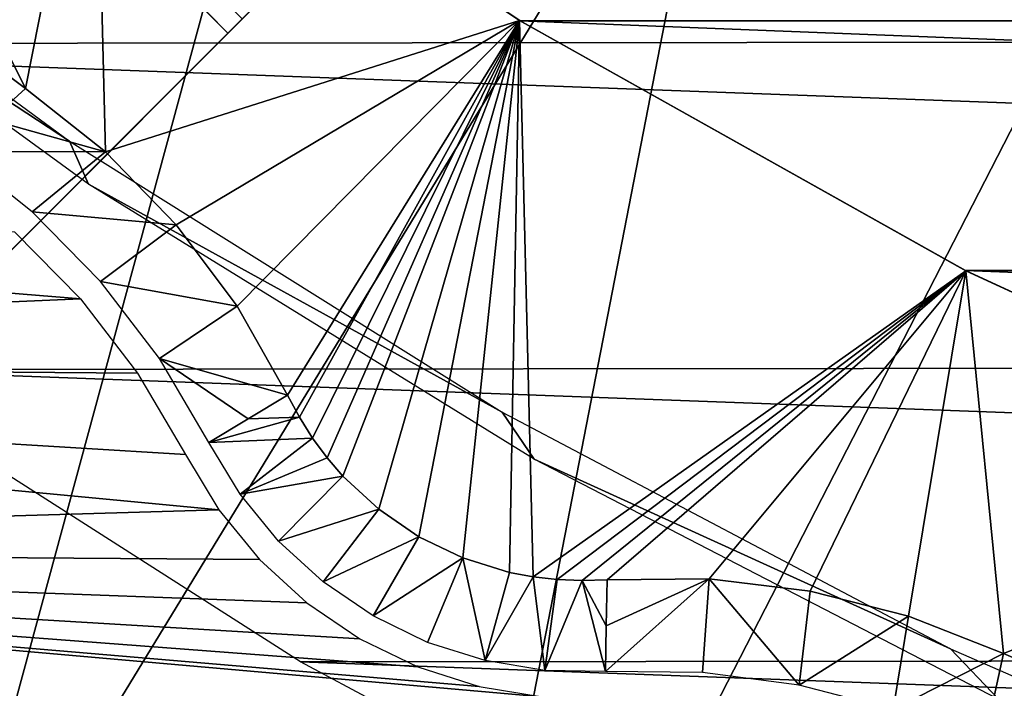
# Model space of a CAD drawing. Header units: millimetres. Extents: x -30.2 to 30.2, y -30.2 to 30.2.
# Tile 9 of 191: x -14.8 to -11, y -23.5 to -21. Entities that reach past the tile are written whole.
import ezdxf

# ---------------------------------------------------------------- set-up
doc = ezdxf.new("R2010")
doc.units = ezdxf.units.MM
doc.header["$LTSCALE"] = 81.481481
for name, color, linetype in [('1', 7, 'CONTINUOUS'), ('141', 7, 'CONTINUOUS'), ('24', 7, 'CONTINUOUS'), ('25', 7, 'CONTINUOUS'), ('27', 7, 'CONTINUOUS'), ('276', 7, 'CONTINUOUS'), ('277', 7, 'CONTINUOUS'), ('278', 7, 'CONTINUOUS'), ('281', 7, 'CONTINUOUS'), ('3', 7, 'CONTINUOUS'), ('30', 7, 'CONTINUOUS'), ('60', 7, 'CONTINUOUS'), ('61', 7, 'CONTINUOUS'), ('64', 7, 'CONTINUOUS'), ('79', 7, 'CONTINUOUS'), ('98', 7, 'CONTINUOUS')]:
    doc.layers.add(name, color=color, linetype=linetype)

msp = doc.modelspace()

# ---------------------------------------------------------------- linework, layer by layer
at = {"layer": '1', "color": 251, "linetype": 'Continuous', "true_color": 0x4c4c4c}
for points in [[(17.1139, -21.0458, 4.4), (-18.6164, -19.7288, 4.4), (18.6557, -19.6917, 4.4), (17.1139, -21.0458, 4.4)], [(-17.072, -21.0797, 4.4), (-18.6164, -19.7288, 4.4), (17.1139, -21.0458, 4.4), (-17.072, -21.0797, 4.4)], [(15.4714, -22.2809, 4.4), (-17.072, -21.0797, 4.4), (17.1139, -21.0458, 4.4), (15.4714, -22.2809, 4.4)], [(-15.4272, -22.3114, 4.4), (-17.072, -21.0797, 4.4), (15.4714, -22.2809, 4.4), (-15.4272, -22.3114, 4.4)], [(13.7402, -23.3893, 4.4), (-15.4272, -22.3114, 4.4), (15.4714, -22.2809, 4.4), (13.7402, -23.3893, 4.4)], [(-13.694, -23.4164, 4.4), (-15.4272, -22.3114, 4.4), (13.7402, -23.3893, 4.4), (-13.694, -23.4164, 4.4)], [(11.9331, -24.3601, 4.4), (-13.694, -23.4164, 4.4), (13.7402, -23.3893, 4.4), (11.9331, -24.3601, 4.4)], [(-11.8852, -24.3836, 4.4), (-13.694, -23.4164, 4.4), (11.9331, -24.3601, 4.4), (-11.8852, -24.3836, 4.4)]]:
    msp.add_3dface(points, dxfattribs=at)
at = {"layer": '141', "color": 251, "linetype": 'Continuous', "true_color": 0x4c4c4c}
for points in [[(-16.1322, -20.2979, -138.7), (-14.5682, -21.4481, -138.7), (-16.0995, -20.444, -136), (-16.1322, -20.2979, -138.7)], [(-16.0995, -20.444, -136), (-14.5682, -21.4481, -138.7), (-14.4959, -21.6106, -136), (-16.0995, -20.444, -136)], [(-14.5682, -21.4481, -138.7), (-12.9313, -22.4729, -138.7), (-14.4959, -21.6106, -136), (-14.5682, -21.4481, -138.7)], [(-14.4959, -21.6106, -136), (-12.9313, -22.4729, -138.7), (-12.8104, -22.6505, -136), (-14.4959, -21.6106, -136)], [(-12.9313, -22.4729, -138.7), (-11.2343, -23.3676, -138.7), (-12.8104, -22.6505, -136), (-12.9313, -22.4729, -138.7)], [(-12.8104, -22.6505, -136), (-11.2343, -23.3676, -138.7), (-11.0517, -23.5587, -136), (-12.8104, -22.6505, -136)], [(-11.2343, -23.3676, -138.7), (-9.4808, -24.1323, -138.7), (-11.0517, -23.5587, -136), (-11.2343, -23.3676, -138.7)]]:
    msp.add_3dface(points, dxfattribs=at)
at = {"layer": '24', "color": 251, "linetype": 'Continuous', "true_color": 0x4c4c4c}
msp.add_3dface([(-16.2195, -20.1379, -136), (-14.7346, -21.2486, -136), (-14.8661, -21.3679, -131.0481), (-16.2195, -20.1379, -136)], dxfattribs=at)
at = {"layer": '25', "color": 251, "linetype": 'Continuous', "true_color": 0x4c4c4c}
msp.add_3dface([(-11.0345, -23.3849, -136), (-9.3302, -24.1155, -136), (-11.0721, -23.5584, -131.0481), (-11.0345, -23.3849, -136)], dxfattribs=at)
at = {"layer": '27', "color": 251, "linetype": 'Continuous', "true_color": 0x4c4c4c}
for points in [[(-14.7346, -21.2486, -136), (-16.2195, -20.1379, -136), (-15.9904, -18.7216, -136), (-14.7346, -21.2486, -136)], [(-14.4713, -19.919, -136), (-14.7346, -21.2486, -136), (-15.9904, -18.7216, -136), (-14.4713, -19.919, -136)], [(-14.4324, -21.4884, -136), (-14.7346, -21.2486, -136), (-14.4713, -19.919, -136), (-14.4324, -21.4884, -136)], [(-12.8653, -20.9922, -136), (-14.4324, -21.4884, -136), (-14.4713, -19.919, -136), (-12.8653, -20.9922, -136)], [(-14.1643, -21.7642, -136), (-14.4324, -21.4884, -136), (-12.8653, -20.9922, -136), (-14.1643, -21.7642, -136)], [(-13.9336, -22.072, -136), (-14.1643, -21.7642, -136), (-12.8653, -20.9922, -136), (-13.9336, -22.072, -136)], [(-13.7437, -22.4078, -136), (-13.9336, -22.072, -136), (-12.8653, -20.9922, -136), (-13.7437, -22.4078, -136)], [(-13.6986, -22.4916, -136), (-13.7437, -22.4078, -136), (-12.8653, -20.9922, -136), (-13.6986, -22.4916, -136)], [(-13.6486, -22.5706, -136), (-13.6986, -22.4916, -136), (-12.8653, -20.9922, -136), (-13.6486, -22.5706, -136)], [(-13.5937, -22.6448, -136), (-13.6486, -22.5706, -136), (-12.8653, -20.9922, -136), (-13.5937, -22.6448, -136)], [(-13.534, -22.7142, -136), (-13.5937, -22.6448, -136), (-12.8653, -20.9922, -136), (-13.534, -22.7142, -136)], [(-13.3984, -22.8394, -136), (-13.534, -22.7142, -136), (-12.8653, -20.9922, -136), (-13.3984, -22.8394, -136)], [(-13.2462, -22.9431, -136), (-13.3984, -22.8394, -136), (-12.8653, -20.9922, -136), (-13.2462, -22.9431, -136)], [(-13.0803, -23.023, -136), (-13.2462, -22.9431, -136), (-12.8653, -20.9922, -136), (-13.0803, -23.023, -136)], [(-12.904, -23.0779, -136), (-13.0803, -23.023, -136), (-12.8653, -20.9922, -136), (-12.904, -23.0779, -136)], [(-12.8141, -23.0949, -136), (-12.904, -23.0779, -136), (-12.8653, -20.9922, -136), (-12.8141, -23.0949, -136)], [(-11.1767, -21.9378, -136), (-12.8141, -23.0949, -136), (-12.8653, -20.9922, -136), (-11.1767, -21.9378, -136)], [(-12.7225, -23.1054, -136), (-12.8141, -23.0949, -136), (-11.1767, -21.9378, -136), (-12.7225, -23.1054, -136)], [(-12.629, -23.1091, -136), (-12.7225, -23.1054, -136), (-11.1767, -21.9378, -136), (-12.629, -23.1091, -136)], [(-12.5339, -23.1063, -136), (-12.629, -23.1091, -136), (-11.1767, -21.9378, -136), (-12.5339, -23.1063, -136)], [(-12.1481, -23.1028, -136), (-12.5339, -23.1063, -136), (-11.1767, -21.9378, -136), (-12.1481, -23.1028, -136)], [(-11.7662, -23.1487, -136), (-12.1481, -23.1028, -136), (-11.1767, -21.9378, -136), (-11.7662, -23.1487, -136)], [(-11.3933, -23.2431, -136), (-11.7662, -23.1487, -136), (-11.1767, -21.9378, -136), (-11.3933, -23.2431, -136)], [(-11.0345, -23.3849, -136), (-11.3933, -23.2431, -136), (-11.1767, -21.9378, -136), (-11.0345, -23.3849, -136)], [(-9.423, -22.7463, -136), (-11.0345, -23.3849, -136), (-11.1767, -21.9378, -136), (-9.423, -22.7463, -136)], [(-9.3302, -24.1155, -136), (-11.0345, -23.3849, -136), (-9.423, -22.7463, -136), (-9.3302, -24.1155, -136)]]:
    msp.add_3dface(points, dxfattribs=at)
at = {"layer": '276', "color": 25, "linetype": 'Continuous', "true_color": 0x996633}
for points in [[(-12.5644, -19.6355, -213.2), (-13.4514, -20.5225, -212.6619), (-13.9694, -21.0405, -212.5827), (-12.5644, -19.6355, -213.2)], [(-13.9148, -20.9859, -212.732), (-12.5644, -19.6355, -213.2), (-13.9694, -21.0405, -212.5827), (-13.9148, -20.9859, -212.732)], [(-13.4514, -20.5225, -212.6619), (-13.5125, -20.5836, -212.6157), (-13.9694, -21.0405, -212.5827), (-13.4514, -20.5225, -212.6619)], [(-13.5125, -20.5836, -212.6157), (-13.5661, -20.6372, -212.5536), (-13.9694, -21.0405, -212.5827), (-13.5125, -20.5836, -212.6157)], [(-13.5661, -20.6372, -212.5536), (-13.6101, -20.6811, -212.4778), (-13.9694, -21.0405, -212.5827), (-13.5661, -20.6372, -212.5536)], [(-13.6101, -20.6811, -212.4778), (-13.6427, -20.7138, -212.3913), (-13.9694, -21.0405, -212.5827), (-13.6101, -20.6811, -212.4778)], [(-13.6427, -20.7138, -212.3913), (-20.1284, -27.1995, -190.2479), (-20.455, -27.5261, -190.4393), (-13.6427, -20.7138, -212.3913)], [(-13.9694, -21.0405, -212.5827), (-13.6427, -20.7138, -212.3913), (-20.455, -27.5261, -190.4393), (-13.9694, -21.0405, -212.5827)]]:
    msp.add_3dface(points, dxfattribs=at)
at = {"layer": '277', "color": 25, "linetype": 'Continuous', "true_color": 0x996633}
for points in [[(-21.0405, -13.9694, -212.5827), (-20.9859, -13.9148, -212.732), (-13.9694, -21.0405, -212.5827), (-21.0405, -13.9694, -212.5827)], [(-20.9859, -13.9148, -212.732), (-13.9148, -20.9859, -212.732), (-13.9694, -21.0405, -212.5827), (-20.9859, -13.9148, -212.732)]]:
    msp.add_3dface(points, dxfattribs=at)
at = {"layer": '278', "color": 25, "linetype": 'Continuous', "true_color": 0x996633}
msp.add_3dface([(-21.0405, -13.9694, -212.5827), (-13.9694, -21.0405, -212.5827), (-20.455, -27.5261, -190.4393), (-21.0405, -13.9694, -212.5827)], dxfattribs=at)
at = {"layer": '281', "color": 25, "linetype": 'Continuous', "true_color": 0x996633}
msp.add_3dface([(-27.1995, -20.1284, -190.2479), (-20.1284, -27.1995, -190.2479), (-13.6427, -20.7138, -212.3913), (-27.1995, -20.1284, -190.2479)], dxfattribs=at)
at = {"layer": '3', "color": 251, "linetype": 'Continuous', "true_color": 0x4c4c4c}
for points in [[(-14.8363, -17.8276, 6.367), (-16.8519, -23.5546, 6.0125), (-13.4954, -18.8631, 6.367), (-14.8363, -17.8276, 6.367)], [(-16.8519, -23.5546, 6.0125), (-15.0875, -24.7219, 6.0125), (-13.4954, -18.8631, 6.367), (-16.8519, -23.5546, 6.0125)], [(-13.4954, -18.8631, 6.367), (-15.0875, -24.7219, 6.0125), (-12.0824, -19.7978, 6.367), (-13.4954, -18.8631, 6.367)], [(-15.0875, -24.7219, 6.0125), (-13.2427, -25.7572, 6.0125), (-12.0824, -19.7978, 6.367), (-15.0875, -24.7219, 6.0125)], [(-12.0824, -19.7978, 6.367), (-13.2427, -25.7572, 6.0125), (-10.6051, -20.627, 6.367), (-12.0824, -19.7978, 6.367)], [(-13.2427, -25.7572, 6.0125), (-11.3272, -26.6552, 6.0125), (-10.6051, -20.627, 6.367), (-13.2427, -25.7572, 6.0125)], [(-10.6051, -20.627, 6.367), (-11.3272, -26.6552, 6.0125), (-9.0711, -21.3461, 6.367), (-10.6051, -20.627, 6.367)], [(-11.3272, -26.6552, 6.0125), (-9.3513, -27.4109, 6.0125), (-9.0711, -21.3461, 6.367), (-11.3272, -26.6552, 6.0125)]]:
    msp.add_3dface(points, dxfattribs=at)
at = {"layer": '30', "color": 251, "linetype": 'Continuous', "true_color": 0x4c4c4c}
for points in [[(-13.7437, -22.4078, -136), (-13.6986, -22.4916, -136), (-13.8923, -22.4974, -131.0479), (-13.7437, -22.4078, -136)], [(-13.6986, -22.4916, -136), (-13.6486, -22.5706, -136), (-14.0409, -22.5869, -126.0965), (-13.6986, -22.4916, -136)], [(-13.8923, -22.4974, -131.0479), (-13.6986, -22.4916, -136), (-14.0409, -22.5869, -126.0965), (-13.8923, -22.4974, -131.0479)], [(-14.0409, -22.5869, -126.0965), (-13.6486, -22.5706, -136), (-13.9227, -22.7829, -126.0965), (-14.0409, -22.5869, -126.0965)], [(-13.6486, -22.5706, -136), (-13.5937, -22.6448, -136), (-13.9227, -22.7829, -126.0965), (-13.6486, -22.5706, -136)], [(-13.5937, -22.6448, -136), (-13.534, -22.7142, -136), (-13.9227, -22.7829, -126.0965), (-13.5937, -22.6448, -136)], [(-13.9227, -22.7829, -126.0965), (-13.534, -22.7142, -136), (-13.7776, -22.9599, -126.0965), (-13.9227, -22.7829, -126.0965)], [(-13.534, -22.7142, -136), (-13.3984, -22.8394, -136), (-13.7776, -22.9599, -126.0965), (-13.534, -22.7142, -136)], [(-13.7776, -22.9599, -126.0965), (-13.3984, -22.8394, -136), (-13.6086, -23.1142, -126.0965), (-13.7776, -22.9599, -126.0965)], [(-13.3984, -22.8394, -136), (-13.2462, -22.9431, -136), (-13.6086, -23.1142, -126.0965), (-13.3984, -22.8394, -136)], [(-13.6086, -23.1142, -126.0965), (-13.2462, -22.9431, -136), (-13.4192, -23.2427, -126.0965), (-13.6086, -23.1142, -126.0965)], [(-13.2462, -22.9431, -136), (-13.0803, -23.023, -136), (-13.4192, -23.2427, -126.0965), (-13.2462, -22.9431, -136)], [(-13.4192, -23.2427, -126.0965), (-13.0803, -23.023, -136), (-13.2132, -23.3425, -126.0965), (-13.4192, -23.2427, -126.0965)], [(-13.2132, -23.3425, -126.0965), (-13.0803, -23.023, -136), (-12.9951, -23.4117, -126.0965), (-13.2132, -23.3425, -126.0965)], [(-13.0803, -23.023, -136), (-12.904, -23.0779, -136), (-12.9951, -23.4117, -126.0965), (-13.0803, -23.023, -136)], [(-12.904, -23.0779, -136), (-12.8141, -23.0949, -136), (-12.9951, -23.4117, -126.0965), (-12.904, -23.0779, -136)], [(-12.9951, -23.4117, -126.0965), (-12.8141, -23.0949, -136), (-12.7692, -23.4489, -126.0965), (-12.9951, -23.4117, -126.0965)], [(-12.8141, -23.0949, -136), (-12.7225, -23.1054, -136), (-12.7692, -23.4489, -126.0965), (-12.8141, -23.0949, -136)], [(-12.7225, -23.1054, -136), (-12.629, -23.1091, -136), (-12.7692, -23.4489, -126.0965), (-12.7225, -23.1054, -136)], [(-12.7692, -23.4489, -126.0965), (-12.629, -23.1091, -136), (-12.5404, -23.4532, -126.0965), (-12.7692, -23.4489, -126.0965)], [(-12.629, -23.1091, -136), (-12.5339, -23.1063, -136), (-12.5371, -23.2798, -131.0479), (-12.629, -23.1091, -136)], [(-12.5404, -23.4532, -126.0965), (-12.629, -23.1091, -136), (-12.5371, -23.2798, -131.0479), (-12.5404, -23.4532, -126.0965)]]:
    msp.add_3dface(points, dxfattribs=at)
at = {"layer": '60', "color": 251, "linetype": 'Continuous', "true_color": 0x4c4c4c}
for points in [[(-14.8661, -21.3679, -131.0481), (-14.7346, -21.2486, -136), (-14.4324, -21.4884, -136), (-14.8661, -21.3679, -131.0481)], [(-14.9975, -21.4871, -126.0965), (-14.8661, -21.3679, -131.0481), (-14.4324, -21.4884, -136), (-14.9975, -21.4871, -126.0965)], [(-14.9975, -21.4871, -126.0965), (-14.4324, -21.4884, -136), (-14.7093, -21.7157, -126.0964), (-14.9975, -21.4871, -126.0965)], [(-14.4324, -21.4884, -136), (-14.1643, -21.7642, -136), (-14.7093, -21.7157, -126.0964), (-14.4324, -21.4884, -136)], [(-14.7093, -21.7157, -126.0964), (-14.1643, -21.7642, -136), (-14.4513, -21.978, -126.0964), (-14.7093, -21.7157, -126.0964)], [(-14.1643, -21.7642, -136), (-13.9336, -22.072, -136), (-14.4513, -21.978, -126.0964), (-14.1643, -21.7642, -136)], [(-14.4513, -21.978, -126.0964), (-13.9336, -22.072, -136), (-14.2274, -22.2698, -126.0964), (-14.4513, -21.978, -126.0964)], [(-13.9336, -22.072, -136), (-13.7437, -22.4078, -136), (-14.2274, -22.2698, -126.0964), (-13.9336, -22.072, -136)], [(-13.7437, -22.4078, -136), (-13.8923, -22.4974, -131.0479), (-14.2274, -22.2698, -126.0964), (-13.7437, -22.4078, -136)], [(-13.8923, -22.4974, -131.0479), (-14.0409, -22.5869, -126.0965), (-14.2274, -22.2698, -126.0964), (-13.8923, -22.4974, -131.0479)]]:
    msp.add_3dface(points, dxfattribs=at)
at = {"layer": '61', "color": 251, "linetype": 'Continuous', "true_color": 0x4c4c4c}
for points in [[(-12.1481, -23.1028, -136), (-12.5404, -23.4532, -126.0965), (-12.5371, -23.2798, -131.0479), (-12.1481, -23.1028, -136)], [(-12.5404, -23.4532, -126.0965), (-12.1481, -23.1028, -136), (-12.1726, -23.4562, -126.0964), (-12.5404, -23.4532, -126.0965)], [(-12.5339, -23.1063, -136), (-12.1481, -23.1028, -136), (-12.5371, -23.2798, -131.0479), (-12.5339, -23.1063, -136)], [(-12.1726, -23.4562, -126.0964), (-12.1481, -23.1028, -136), (-11.8078, -23.5042, -126.0964), (-12.1726, -23.4562, -126.0964)], [(-12.1481, -23.1028, -136), (-11.7662, -23.1487, -136), (-11.8078, -23.5042, -126.0964), (-12.1481, -23.1028, -136)], [(-11.7662, -23.1487, -136), (-11.3933, -23.2431, -136), (-11.8078, -23.5042, -126.0964), (-11.7662, -23.1487, -136)], [(-11.8078, -23.5042, -126.0964), (-11.3933, -23.2431, -136), (-11.4517, -23.5965, -126.0964), (-11.8078, -23.5042, -126.0964)], [(-11.3933, -23.2431, -136), (-11.0345, -23.3849, -136), (-11.4517, -23.5965, -126.0964), (-11.3933, -23.2431, -136)], [(-11.0345, -23.3849, -136), (-11.0721, -23.5584, -131.0481), (-11.4517, -23.5965, -126.0964), (-11.0345, -23.3849, -136)]]:
    msp.add_3dface(points, dxfattribs=at)
at = {"layer": '64', "color": 251, "linetype": 'Continuous', "true_color": 0x4c4c4c}
for points in [[(-14.7758, -21.7904, -126), (-14.5268, -22.0436, -126), (-20.7377, -21.5391, -126), (-14.7758, -21.7904, -126)], [(-20.7377, -21.5391, -126), (-14.5268, -22.0436, -126), (-19.9402, -22.2794, -126), (-20.7377, -21.5391, -126)], [(-14.5268, -22.0436, -126), (-14.3105, -22.3253, -126), (-19.9402, -22.2794, -126), (-14.5268, -22.0436, -126)], [(-14.1299, -22.6322, -126), (-14.0033, -22.8419, -126), (-19.9402, -22.2794, -126), (-14.1299, -22.6322, -126)], [(-19.9402, -22.2794, -126), (-14.0033, -22.8419, -126), (-19.1142, -22.9917, -126), (-19.9402, -22.2794, -126)], [(-14.3105, -22.3253, -126), (-14.1299, -22.6322, -126), (-19.9402, -22.2794, -126), (-14.3105, -22.3253, -126)], [(-14.0033, -22.8419, -126), (-13.8499, -23.0289, -126), (-19.1142, -22.9917, -126), (-14.0033, -22.8419, -126)], [(-13.0187, -23.5088, -126), (-12.78, -23.5482, -126), (-19.1142, -22.9917, -126), (-13.0187, -23.5088, -126)], [(-19.1142, -22.9917, -126), (-12.78, -23.5482, -126), (-18.2623, -23.6741, -126), (-19.1142, -22.9917, -126)], [(-13.2508, -23.4351, -126), (-13.0187, -23.5088, -126), (-19.1142, -22.9917, -126), (-13.2508, -23.4351, -126)], [(-13.4691, -23.3291, -126), (-13.2508, -23.4351, -126), (-19.1142, -22.9917, -126), (-13.4691, -23.3291, -126)], [(-13.6699, -23.1931, -126), (-13.4691, -23.3291, -126), (-19.1142, -22.9917, -126), (-13.6699, -23.1931, -126)], [(-13.8499, -23.0289, -126), (-13.6699, -23.1931, -126), (-19.1142, -22.9917, -126), (-13.8499, -23.0289, -126)]]:
    msp.add_3dface(points, dxfattribs=at)
at = {"layer": '79', "color": 251, "linetype": 'Continuous', "true_color": 0x4c4c4c}
for points in [[(-12.8633, -20.9934, -120), (-14.4727, -19.9179, -120), (12.8633, -20.9934, -120), (-12.8633, -20.9934, -120)], [(12.8633, -20.9934, -120), (-14.4727, -19.9179, -120), (14.4727, -19.9179, -120), (12.8633, -20.9934, -120)], [(-11.1784, -21.9368, -120), (-12.8633, -20.9934, -120), (11.1784, -21.9368, -120), (-11.1784, -21.9368, -120)], [(11.1784, -21.9368, -120), (-12.8633, -20.9934, -120), (12.8633, -20.9934, -120), (11.1784, -21.9368, -120)], [(-9.421, -22.7472, -120), (-11.1784, -21.9368, -120), (9.421, -22.7472, -120), (-9.421, -22.7472, -120)], [(9.421, -22.7472, -120), (-11.1784, -21.9368, -120), (11.1784, -21.9368, -120), (9.421, -22.7472, -120)]]:
    msp.add_3dface(points, dxfattribs=at)
at = {"layer": '98', "color": 251, "linetype": 'Continuous', "true_color": 0x4c4c4c}
for points in [[(-10.5921, -21.1207, -138.7), (-12.0344, -20.3334, -138.7), (-11.491, -19.903, -212.7), (-10.5921, -21.1207, -138.7)], [(-10.1559, -20.6163, -212.7), (-10.5921, -21.1207, -138.7), (-11.491, -19.903, -212.7), (-10.1559, -20.6163, -212.7)]]:
    msp.add_3dface(points, dxfattribs=at)

doc.saveas('drawing.dxf')
